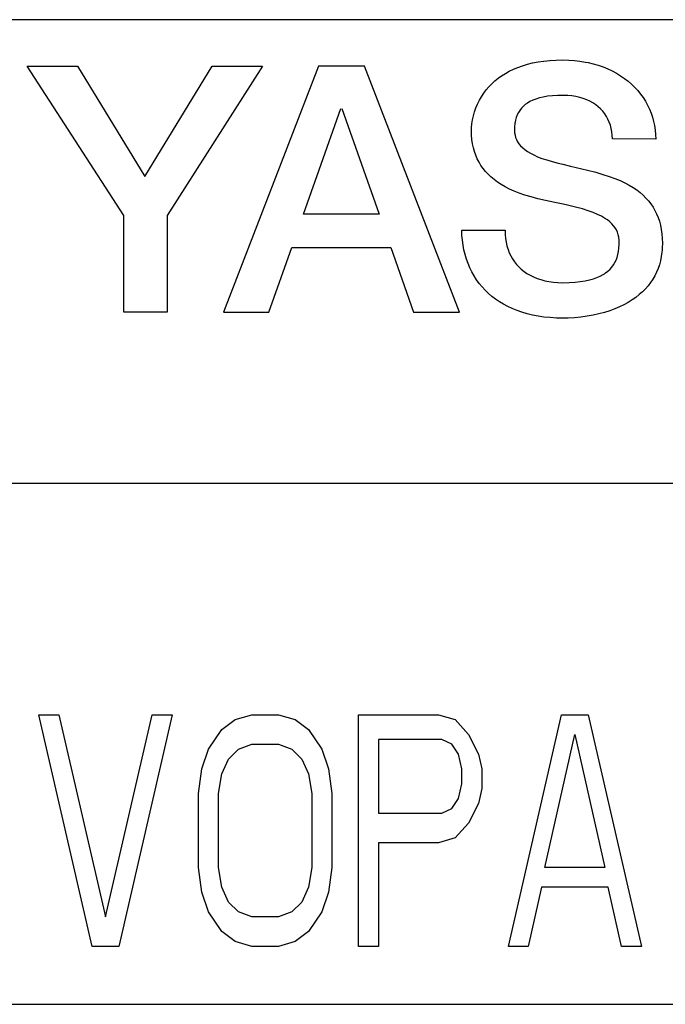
# Model space of a CAD drawing. Extents: x 70 to 816, y 33 to 540.
# Tile 10 of 23: x 425.22 to 430.79, y 430 to 438.5. Entities that reach past the tile are written whole.
import ezdxf

# ---------------------------------------------------------------- set-up
doc = ezdxf.new("R2010")
doc.units = 0
doc.header["$LTSCALE"] = 46.2
doc.layers.add('ALL_CURVE', color=7, linetype='CONTINUOUS')
doc.layers.add('ALL_FEATURES', color=7, linetype='CONTINUOUS')

msp = doc.modelspace()

# ---------------------------------------------------------------- linework, layer by layer
at = {"layer": 'ALL_CURVE', "color": 4, "linetype": 'CONTINUOUS'}
for p, q in [((458.5, 438.5), (421.5, 438.5)), ((421.5, 434.5), (439.5, 434.5)), ((425.8412, 430.5), (425.3813, 432.5)), ((425.3813, 432.5), (425.5537, 432.5)), ((425.5537, 432.5), (425.9563, 430.7553)), ((425.9563, 430.7553), (426.3587, 432.5)), ((426.5312, 432.5), (426.0713, 430.5)), ((426.3587, 432.5), (426.5312, 432.5)), ((427.0775, 432.4574), (427.2213, 432.5)), ((427.2213, 432.5), (427.4513, 432.5)), ((427.4513, 432.5), (427.595, 432.4574)), ((428.1413, 430.5), (428.1413, 432.5)), ((428.1413, 432.5), (428.8313, 432.5)), ((428.8313, 432.5), (428.975, 432.4574)), ((429.435, 430.5), (429.895, 432.5)), ((429.895, 432.5), (430.125, 432.5)), ((430.125, 432.5), (430.585, 430.5)), ((426.9625, 432.3723), (427.0775, 432.4574)), ((427.595, 432.4574), (427.71, 432.3723)), ((428.975, 432.4574), (429.09, 432.3298)), ((426.8475, 432.2021), (426.9625, 432.3723)), ((427.71, 432.3723), (427.825, 432.2021)), ((429.09, 432.3298), (429.1762, 432.1596)), ((429.7512, 431.1809), (430.01, 432.3298)), ((430.01, 432.3298), (430.2687, 431.1809)), ((427.1062, 432.2021), (427.2213, 432.2447)), ((427.2213, 432.2447), (427.4513, 432.2447)), ((427.4513, 432.2447), (427.5663, 432.2021)), ((428.3138, 432.2872), (428.3138, 431.6489)), ((428.86, 432.2872), (428.3138, 432.2872)), ((428.9463, 432.2447), (428.86, 432.2872)), ((429.0038, 432.1596), (428.9463, 432.2447)), ((426.79, 432.0319), (426.8475, 432.2021)), ((427.02, 432.117), (427.1062, 432.2021)), ((427.5663, 432.2021), (427.6525, 432.117)), ((427.825, 432.2021), (427.8825, 432.0319)), ((429.0325, 432.0319), (429.0038, 432.1596)), ((429.1762, 432.1596), (429.205, 432.0319)), ((426.9625, 431.9894), (427.02, 432.117)), ((427.6525, 432.117), (427.71, 431.9894)), ((426.7613, 431.8191), (426.79, 432.0319)), ((426.9337, 431.8191), (426.9625, 431.9894)), ((427.71, 431.9894), (427.7388, 431.8191)), ((427.8825, 432.0319), (427.9113, 431.8191)), ((429.0325, 431.9043), (429.0325, 432.0319)), ((429.205, 432.0319), (429.205, 431.8617)), ((429.0038, 431.7766), (429.0325, 431.9043)), ((426.7613, 431.1809), (426.7613, 431.8191)), ((426.9337, 431.1809), (426.9337, 431.8191)), ((427.7388, 431.8191), (427.7388, 431.1809)), ((427.9113, 431.8191), (427.9113, 431.1809)), ((429.205, 431.8617), (429.1762, 431.734)), ((428.9463, 431.6915), (429.0038, 431.7766)), ((429.1762, 431.734), (429.09, 431.5638)), ((428.3138, 431.6489), (428.86, 431.6489)), ((428.86, 431.6489), (428.9463, 431.6915)), ((429.09, 431.5638), (428.975, 431.4362)), ((428.3138, 431.3936), (428.3138, 430.5)), ((428.8313, 431.3936), (428.3138, 431.3936)), ((428.975, 431.4362), (428.8313, 431.3936)), ((426.79, 430.9681), (426.7613, 431.1809)), ((426.9625, 431.0106), (426.9337, 431.1809)), ((427.7388, 431.1809), (427.71, 431.0106)), ((427.9113, 431.1809), (427.8825, 430.9681)), ((430.2687, 431.1809), (429.7512, 431.1809)), ((426.8475, 430.7979), (426.79, 430.9681)), ((427.02, 430.883), (426.9625, 431.0106)), ((427.71, 431.0106), (427.6525, 430.883)), ((427.8825, 430.9681), (427.825, 430.7979)), ((429.7225, 431.0106), (429.6075, 430.5)), ((430.2975, 431.0106), (429.7225, 431.0106)), ((430.4125, 430.5), (430.2975, 431.0106)), ((427.1062, 430.7979), (427.02, 430.883)), ((427.6525, 430.883), (427.5663, 430.7979)), ((426.9625, 430.6277), (426.8475, 430.7979)), ((427.2213, 430.7553), (427.1062, 430.7979)), ((427.5663, 430.7979), (427.4513, 430.7553)), ((427.825, 430.7979), (427.71, 430.6277)), ((427.4513, 430.7553), (427.2213, 430.7553)), ((427.0775, 430.5426), (426.9625, 430.6277)), ((427.71, 430.6277), (427.595, 430.5426)), ((427.2213, 430.5), (427.0775, 430.5426)), ((427.595, 430.5426), (427.4513, 430.5)), ((426.0713, 430.5), (425.8412, 430.5)), ((427.4513, 430.5), (427.2213, 430.5)), ((428.3138, 430.5), (428.1413, 430.5)), ((429.6075, 430.5), (429.435, 430.5)), ((430.585, 430.5), (430.4125, 430.5)), ((421.5, 430), (439.5, 430))]:
    msp.add_line(p, q, dxfattribs=at)
at = {"layer": 'ALL_FEATURES', "color": 7, "linetype": 'CONTINUOUS'}
for p, q in [((426.116, 436.8083), (425.2811, 438.1)), ((425.2811, 438.1), (425.7158, 438.1)), ((425.7158, 438.1), (426.2958, 437.1474)), ((426.2958, 437.1474), (426.8786, 438.0998)), ((427.3118, 438.0995), (426.4884, 436.8095)), ((426.8786, 438.0998), (427.3118, 438.0995)), ((427.7954, 438.0995), (426.975, 435.9748)), ((428.192, 438.0996), (427.7954, 438.0995)), ((429.0128, 435.9751), (428.192, 438.0996)), ((429.5176, 438.0884), (429.5578, 438.1027)), ((429.5578, 438.1027), (429.6002, 438.1153)), ((429.6002, 438.1153), (429.6449, 438.1262)), ((429.6449, 438.1262), (429.692, 438.1353)), ((429.692, 438.1353), (429.7416, 438.1426)), ((429.7416, 438.1426), (429.7938, 438.1479)), ((429.7938, 438.1479), (429.8486, 438.1512)), ((429.8486, 438.1512), (429.9062, 438.1523)), ((429.9062, 438.1523), (429.9562, 438.1511)), ((429.9562, 438.1511), (430.0052, 438.1478)), ((430.0052, 438.1478), (430.053, 438.1423)), ((430.053, 438.1423), (430.0997, 438.1347)), ((430.0997, 438.1347), (430.1228, 438.1301)), ((430.1228, 438.1301), (430.1675, 438.1194)), ((430.1675, 438.1194), (430.2108, 438.1068)), ((430.2108, 438.1068), (430.2526, 438.0922)), ((430.2526, 438.0922), (430.2928, 438.0758)), ((429.347, 437.9942), (429.3773, 438.016)), ((429.3773, 438.016), (429.4094, 438.0363)), ((429.4094, 438.0363), (429.4435, 438.0552)), ((429.4435, 438.0552), (429.4795, 438.0725)), ((429.4795, 438.0725), (429.5176, 438.0884)), ((430.2928, 438.0758), (430.3315, 438.0577)), ((430.3315, 438.0577), (430.3685, 438.0379)), ((430.3685, 438.0379), (430.4038, 438.0165)), ((430.4038, 438.0165), (430.4373, 437.9935)), ((429.2438, 437.8935), (429.267, 437.9207)), ((429.267, 437.9207), (429.2919, 437.9466)), ((429.2919, 437.9466), (429.3185, 437.9711)), ((429.3185, 437.9711), (429.347, 437.9942)), ((430.4373, 437.9935), (430.469, 437.969)), ((430.469, 437.969), (430.4989, 437.9432)), ((430.4989, 437.9432), (430.5269, 437.916)), ((429.1851, 437.8042), (429.2029, 437.8352)), ((429.2029, 437.8352), (429.2225, 437.865)), ((429.2225, 437.865), (429.2438, 437.8935)), ((429.7738, 437.8384), (429.7364, 437.8321)), ((429.8155, 437.843), (429.7738, 437.8384)), ((429.8618, 437.8459), (429.8155, 437.843)), ((429.9084, 437.8467), (429.8618, 437.8459)), ((429.9114, 437.8467), (429.9084, 437.8467)), ((429.9483, 437.8454), (429.9114, 437.8467)), ((429.9839, 437.842), (429.9483, 437.8454)), ((430.0182, 437.8365), (429.9839, 437.842)), ((430.0509, 437.829), (430.0182, 437.8365)), ((430.5269, 437.916), (430.553, 437.8876)), ((430.553, 437.8876), (430.5771, 437.858)), ((430.5771, 437.858), (430.5993, 437.8272)), ((429.1553, 437.7391), (429.1693, 437.7721)), ((429.1693, 437.7721), (429.1851, 437.8042)), ((429.5629, 437.7515), (429.555, 437.7434)), ((429.5802, 437.7666), (429.5629, 437.7515)), ((429.5996, 437.7805), (429.5802, 437.7666)), ((429.6213, 437.7933), (429.5996, 437.7805)), ((429.6456, 437.8049), (429.6213, 437.7933)), ((429.6726, 437.8153), (429.6456, 437.8049)), ((429.7028, 437.8244), (429.6726, 437.8153)), ((429.7364, 437.8321), (429.7028, 437.8244)), ((430.0821, 437.8196), (430.0509, 437.829)), ((430.1115, 437.8084), (430.0821, 437.8196)), ((430.1392, 437.7956), (430.1115, 437.8084)), ((430.1651, 437.7811), (430.1392, 437.7956)), ((430.1892, 437.7652), (430.1651, 437.7811)), ((430.2115, 437.7478), (430.1892, 437.7652)), ((430.5993, 437.8272), (430.6194, 437.7954)), ((430.6194, 437.7954), (430.6376, 437.7626)), ((430.6376, 437.7626), (430.6537, 437.7289)), ((427.6671, 436.8209), (427.9899, 437.7333)), ((427.9976, 437.7333), (428.319, 436.8209)), ((429.1259, 437.6363), (429.1335, 437.6708)), ((429.1335, 437.6708), (429.1434, 437.7052)), ((429.1434, 437.7052), (429.1553, 437.7391)), ((429.5122, 437.6777), (429.5039, 437.6554)), ((429.5223, 437.6983), (429.5122, 437.6777)), ((429.534, 437.7174), (429.5223, 437.6983)), ((429.5475, 437.7351), (429.534, 437.7174)), ((429.555, 437.7434), (429.5475, 437.7351)), ((430.232, 437.7291), (430.2115, 437.7478)), ((430.2506, 437.709), (430.232, 437.7291)), ((430.2673, 437.6877), (430.2506, 437.709)), ((430.2823, 437.6651), (430.2673, 437.6877)), ((430.2954, 437.6412), (430.2823, 437.6651)), ((430.6537, 437.7289), (430.6677, 437.6942)), ((430.6677, 437.6942), (430.6797, 437.6587)), ((429.1175, 437.5696), (429.1205, 437.6023)), ((429.1205, 437.6023), (429.1259, 437.6363)), ((429.4924, 437.6049), (429.4893, 437.5762)), ((429.4973, 437.6313), (429.4924, 437.6049)), ((429.5039, 437.6554), (429.4973, 437.6313)), ((430.3066, 437.616), (430.2954, 437.6412)), ((430.3159, 437.5895), (430.3066, 437.616)), ((430.3232, 437.5617), (430.3159, 437.5895)), ((430.6797, 437.6587), (430.6895, 437.6224)), ((430.6895, 437.6224), (430.6973, 437.5853)), ((430.6973, 437.5853), (430.7028, 437.5475)), ((429.1167, 437.5447), (429.1175, 437.5696)), ((429.1178, 437.5043), (429.1167, 437.5447)), ((429.1211, 437.4659), (429.1178, 437.5043)), ((429.4893, 437.5762), (429.4883, 437.5447)), ((429.4883, 437.5447), (429.4894, 437.5235)), ((429.4894, 437.5235), (429.4927, 437.5033)), ((429.4927, 437.5033), (429.498, 437.4839)), ((430.3261, 437.5473), (430.3232, 437.5617)), ((430.3285, 437.5326), (430.3261, 437.5473)), ((430.3318, 437.5021), (430.3285, 437.5326)), ((430.3329, 437.4703), (430.3318, 437.5021)), ((430.7028, 437.5475), (430.7062, 437.509)), ((430.7062, 437.509), (430.7074, 437.4698)), ((429.1264, 437.4293), (429.1211, 437.4659)), ((429.1337, 437.3945), (429.1264, 437.4293)), ((429.498, 437.4839), (429.5055, 437.4652)), ((429.5055, 437.4652), (429.5151, 437.447)), ((429.5151, 437.447), (429.527, 437.4294)), ((429.527, 437.4294), (429.5412, 437.4122)), ((429.5412, 437.4122), (429.558, 437.3954)), ((430.7074, 437.4698), (430.3329, 437.4703)), ((429.1429, 437.3612), (429.1337, 437.3945)), ((429.154, 437.3295), (429.1429, 437.3612)), ((429.167, 437.2992), (429.154, 437.3295)), ((429.558, 437.3954), (429.5776, 437.3789)), ((429.5776, 437.3789), (429.6001, 437.3629)), ((429.6001, 437.3629), (429.6258, 437.3472)), ((429.6258, 437.3472), (429.655, 437.332)), ((429.655, 437.332), (429.6879, 437.3172)), ((429.1818, 437.2703), (429.167, 437.2992)), ((429.1985, 437.2425), (429.1818, 437.2703)), ((429.2171, 437.2159), (429.1985, 437.2425)), ((429.6879, 437.3172), (429.7249, 437.303)), ((429.7249, 437.303), (429.7662, 437.2893)), ((429.7662, 437.2893), (429.8125, 437.2761)), ((429.8125, 437.2761), (429.8653, 437.2628)), ((429.8653, 437.2628), (429.9062, 437.2527)), ((429.9062, 437.2527), (429.9726, 437.2359)), ((429.2376, 437.1904), (429.2171, 437.2159)), ((429.2602, 437.1659), (429.2376, 437.1904)), ((429.2849, 437.1423), (429.2602, 437.1659)), ((429.9726, 437.2359), (430.1187, 437.201)), ((430.1187, 437.201), (430.1905, 437.1823)), ((430.1905, 437.1823), (430.2519, 437.1646)), ((430.2519, 437.1646), (430.3062, 437.147)), ((429.3118, 437.1197), (429.2849, 437.1423)), ((429.3411, 437.098), (429.3118, 437.1197)), ((429.3729, 437.0772), (429.3411, 437.098)), ((429.4075, 437.0572), (429.3729, 437.0772)), ((430.3062, 437.147), (430.3551, 437.1291)), ((430.3551, 437.1291), (430.3996, 437.1106)), ((430.3996, 437.1106), (430.4403, 437.0915)), ((430.4403, 437.0915), (430.4776, 437.0717)), ((430.4776, 437.0717), (430.5119, 437.0511)), ((429.445, 437.0381), (429.4075, 437.0572)), ((429.4856, 437.0198), (429.445, 437.0381)), ((429.5299, 437.0024), (429.4856, 437.0198)), ((429.5781, 436.9856), (429.5299, 437.0024)), ((429.6309, 436.9696), (429.5781, 436.9856)), ((430.5119, 437.0511), (430.5434, 437.0298)), ((430.5434, 437.0298), (430.5724, 437.0076)), ((430.5724, 437.0076), (430.599, 436.9845)), ((429.6895, 436.954), (429.6309, 436.9696)), ((429.7561, 436.9383), (429.6895, 436.954)), ((429.8369, 436.9213), (429.7561, 436.9383)), ((429.9089, 436.9065), (429.8369, 436.9213)), ((429.9458, 436.8986), (429.9089, 436.9065)), ((430.599, 436.9845), (430.6234, 436.9605)), ((430.6234, 436.9605), (430.6457, 436.9355)), ((430.6457, 436.9355), (430.666, 436.9095)), ((430.666, 436.9095), (430.6843, 436.8823)), ((428.319, 436.8209), (427.6671, 436.8209)), ((430.0153, 436.8821), (429.9458, 436.8986)), ((430.0744, 436.8662), (430.0153, 436.8821)), ((430.125, 436.8505), (430.0744, 436.8662)), ((430.1684, 436.8349), (430.125, 436.8505)), ((430.2057, 436.8193), (430.1684, 436.8349)), ((430.2379, 436.8037), (430.2057, 436.8193)), ((430.6843, 436.8823), (430.7008, 436.8539)), ((430.7008, 436.8539), (430.7155, 436.8242)), ((430.7155, 436.8242), (430.7284, 436.7931)), ((426.116, 435.9748), (426.116, 436.8083)), ((426.4884, 436.8095), (426.4884, 435.9748)), ((430.2658, 436.7879), (430.2379, 436.8037)), ((430.2898, 436.7719), (430.2658, 436.7879)), ((430.3105, 436.7556), (430.2898, 436.7719)), ((430.3283, 436.7389), (430.3105, 436.7556)), ((430.3436, 436.7216), (430.3283, 436.7389)), ((430.7284, 436.7931), (430.7394, 436.7605)), ((430.7394, 436.7605), (430.7486, 436.7262)), ((429.0334, 436.6819), (429.0334, 436.6838)), ((429.0334, 436.6838), (429.4063, 436.6838)), ((429.0346, 436.6384), (429.0334, 436.6819)), ((429.4063, 436.6838), (429.4075, 436.6469)), ((429.4075, 436.6469), (429.4107, 436.6117)), ((430.3565, 436.7036), (430.3436, 436.7216)), ((430.3622, 436.6942), (430.3565, 436.7036)), ((430.3674, 436.6847), (430.3622, 436.6942)), ((430.3762, 436.6648), (430.3674, 436.6847)), ((430.3831, 436.6438), (430.3762, 436.6648)), ((430.7486, 436.7262), (430.7558, 436.6902)), ((430.7558, 436.6902), (430.7611, 436.6523)), ((430.7611, 436.6523), (430.7644, 436.6125)), ((429.0381, 436.5956), (429.0346, 436.6384)), ((429.0437, 436.5535), (429.0381, 436.5956)), ((429.4107, 436.6117), (429.416, 436.5782)), ((429.416, 436.5782), (429.4233, 436.5464)), ((430.388, 436.6213), (430.3831, 436.6438)), ((430.3911, 436.597), (430.388, 436.6213)), ((430.3904, 436.5287), (430.392, 436.5603)), ((430.3921, 436.5705), (430.3911, 436.597)), ((430.392, 436.5603), (430.3921, 436.5705)), ((430.7644, 436.6125), (430.7655, 436.5705)), ((430.7655, 436.5705), (430.7644, 436.5304)), ((427.3678, 435.9748), (427.5655, 436.5338)), ((427.5655, 436.5338), (428.4202, 436.5338)), ((428.4202, 436.5338), (428.617, 435.9751)), ((429.0514, 436.5123), (429.0437, 436.5535)), ((429.0612, 436.4721), (429.0514, 436.5123)), ((429.4233, 436.5464), (429.4277, 436.531)), ((429.4277, 436.531), (429.4325, 436.5161)), ((429.4325, 436.5161), (429.4435, 436.4874)), ((429.4435, 436.4874), (429.4564, 436.4602)), ((430.3816, 436.473), (430.3869, 436.4997)), ((430.3869, 436.4997), (430.3904, 436.5287)), ((430.7611, 436.4918), (430.7557, 436.4547)), ((430.763, 436.5109), (430.7611, 436.4918)), ((430.7644, 436.5304), (430.763, 436.5109)), ((429.073, 436.4329), (429.0612, 436.4721)), ((429.0868, 436.3949), (429.073, 436.4329)), ((429.1025, 436.3581), (429.0868, 436.3949)), ((429.4564, 436.4602), (429.471, 436.4345)), ((429.471, 436.4345), (429.4874, 436.4102)), ((429.4874, 436.4102), (429.5055, 436.3874)), ((430.3432, 436.3831), (430.3554, 436.4034)), ((430.3554, 436.4034), (430.3659, 436.425)), ((430.3659, 436.425), (430.3746, 436.4481)), ((430.3746, 436.4481), (430.3816, 436.473)), ((430.7483, 436.419), (430.7388, 436.3847)), ((430.7557, 436.4547), (430.7483, 436.419)), ((429.1201, 436.3226), (429.1025, 436.3581)), ((429.1395, 436.2883), (429.1201, 436.3226)), ((429.5055, 436.3874), (429.5254, 436.3659)), ((429.5254, 436.3659), (429.5471, 436.3458)), ((429.5471, 436.3458), (429.5705, 436.3271)), ((429.5705, 436.3271), (429.5958, 436.3098)), ((429.5958, 436.3098), (429.6229, 436.294)), ((430.2525, 436.2996), (430.2641, 436.3067)), ((430.2641, 436.3067), (430.2751, 436.3141)), ((430.2751, 436.3141), (430.2953, 436.3297)), ((430.2953, 436.3297), (430.3132, 436.3464)), ((430.3132, 436.3464), (430.3292, 436.3642)), ((430.3292, 436.3642), (430.3432, 436.3831)), ((430.7141, 436.3196), (430.6988, 436.2889)), ((430.7274, 436.3515), (430.7141, 436.3196)), ((430.7388, 436.3847), (430.7274, 436.3515)), ((429.1608, 436.2554), (429.1395, 436.2883)), ((429.1838, 436.2238), (429.1608, 436.2554)), ((429.2085, 436.1937), (429.1838, 436.2238)), ((429.6229, 436.294), (429.6518, 436.2797)), ((429.6518, 436.2797), (429.6826, 436.267)), ((429.6826, 436.267), (429.7152, 436.256)), ((429.7152, 436.256), (429.7496, 436.2468)), ((429.7496, 436.2468), (429.7858, 436.2394)), ((429.7858, 436.2394), (429.8237, 436.234)), ((429.8237, 436.234), (429.8632, 436.2307)), ((429.8632, 436.2307), (429.9042, 436.2295)), ((429.9042, 436.2295), (429.9062, 436.2295)), ((429.9062, 436.2295), (429.9609, 436.2306)), ((429.9609, 436.2306), (430.0108, 436.2337)), ((430.0108, 436.2337), (430.0562, 436.2386)), ((430.0562, 436.2386), (430.0975, 436.2453)), ((430.0975, 436.2453), (430.135, 436.2535)), ((430.135, 436.2535), (430.169, 436.2631)), ((430.169, 436.2631), (430.1997, 436.274)), ((430.1997, 436.274), (430.2275, 436.2862)), ((430.2275, 436.2862), (430.2525, 436.2996)), ((430.6624, 436.2306), (430.6413, 436.203)), ((430.6816, 436.2592), (430.6624, 436.2306)), ((430.6988, 436.2889), (430.6816, 436.2592)), ((429.235, 436.1649), (429.2085, 436.1937)), ((429.2633, 436.1376), (429.235, 436.1649)), ((429.2932, 436.1118), (429.2633, 436.1376)), ((430.5928, 436.1509), (430.5654, 436.1264)), ((430.6181, 436.1765), (430.5928, 436.1509)), ((430.6413, 436.203), (430.6181, 436.1765)), ((429.3249, 436.0874), (429.2932, 436.1118)), ((429.3584, 436.0646), (429.3249, 436.0874)), ((429.3936, 436.0433), (429.3584, 436.0646)), ((430.4699, 436.0594), (430.4335, 436.0393)), ((430.504, 436.0806), (430.4699, 436.0594)), ((430.5358, 436.103), (430.504, 436.0806)), ((430.5654, 436.1264), (430.5358, 436.103)), ((426.4884, 435.9748), (426.116, 435.9748)), ((426.975, 435.9748), (427.3678, 435.9748)), ((428.617, 435.9751), (429.0128, 435.9751)), ((429.4306, 436.0235), (429.3936, 436.0433)), ((429.4694, 436.0054), (429.4306, 436.0235)), ((429.51, 435.9889), (429.4694, 436.0054)), ((429.5526, 435.9741), (429.51, 435.9889)), ((429.597, 435.9611), (429.5526, 435.9741)), ((430.2645, 435.9726), (430.2166, 435.9597)), ((430.3102, 435.9871), (430.2645, 435.9726)), ((430.3537, 436.0031), (430.3102, 435.9871)), ((430.3948, 436.0205), (430.3537, 436.0031)), ((430.4335, 436.0393), (430.3948, 436.0205)), ((429.6434, 435.9499), (429.597, 435.9611)), ((429.6918, 435.9405), (429.6434, 435.9499)), ((429.7423, 435.9332), (429.6918, 435.9405)), ((429.7948, 435.9278), (429.7423, 435.9332)), ((429.8494, 435.9245), (429.7948, 435.9278)), ((429.9062, 435.9234), (429.8494, 435.9245)), ((429.9523, 435.9242), (429.9062, 435.9234)), ((430.0073, 435.9271), (429.9523, 435.9242)), ((430.0617, 435.9323), (430.0073, 435.9271)), ((430.115, 435.9395), (430.0617, 435.9323)), ((430.1667, 435.9487), (430.115, 435.9395)), ((430.2166, 435.9597), (430.1667, 435.9487))]:
    msp.add_line(p, q, dxfattribs=at)

doc.saveas('drawing.dxf')
